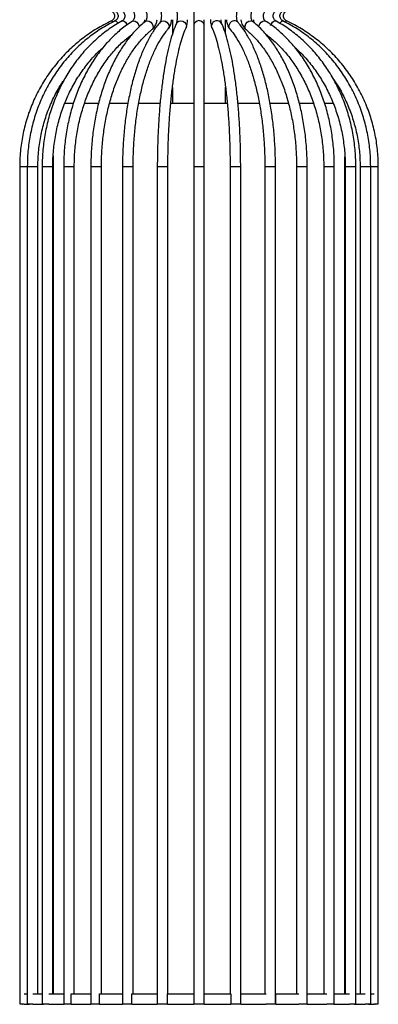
# Model space of a CAD drawing. Header units: millimetres. Extents: x 62 to 123, y 121 to 250.
# Tile 2 of 15: x 119.45 to 122.83, y 136.86 to 146.15. Entities that reach past the tile are written whole.
import ezdxf

# ---------------------------------------------------------------- set-up
doc = ezdxf.new("R2010")
doc.units = ezdxf.units.MM

msp = doc.modelspace()

# ---------------------------------------------------------------- linework, layer by layer
at = {"color": 7, "linetype": 'Continuous', "lineweight": 25}
for p, q in [((121.09165, 146.27292), (121.09165, 146.092)), ((120.89165, 146.14706), (120.89165, 146.01331)), ((121.09165, 146.092), (121.09165, 144.76335)), ((121.19165, 146.092), (121.19165, 146.14706)), ((121.19165, 144.76335), (121.19165, 146.092)), ((121.39165, 146.01456), (121.39165, 146.14706)), ((121.64688, 146.13149), (121.64748, 146.13102)), ((120.89165, 145.50881), (120.89165, 145.36024)), ((121.39165, 145.36024), (121.39165, 145.5092)), ((119.76665, 145.36024), (119.76665, 145.34911)), ((119.87171, 145.36024), (119.95213, 145.36024)), ((120.06288, 145.36024), (120.18995, 145.36024)), ((120.29859, 145.36024), (120.46828, 145.36024)), ((120.57297, 145.36024), (120.77314, 145.36024)), ((120.87521, 145.36024), (121.09165, 145.36024)), ((121.19165, 145.36024), (121.40846, 145.36024)), ((121.50959, 145.36024), (121.71128, 145.36024)), ((121.81431, 145.36024), (121.98642, 145.36024)), ((122.09296, 145.36024), (122.22119, 145.36024)), ((122.33189, 145.36024), (122.41104, 145.36024)), ((122.51665, 145.34918), (122.51665, 145.36024)), ((119.76665, 144.86369), (119.76665, 136.96024)), ((122.51665, 136.96024), (122.51665, 144.85482)), ((119.45069, 144.76335), (119.45069, 136.86335)), ((119.45069, 144.76335), (119.52241, 144.76335)), ((119.52241, 144.76335), (119.52241, 136.86335)), ((119.52241, 144.76335), (119.62241, 144.76335)), ((119.62241, 136.96024), (119.62241, 144.76335)), ((119.66271, 144.76335), (119.66271, 136.86335)), ((119.66271, 144.76335), (119.76271, 144.76335)), ((119.76271, 136.96024), (119.76271, 144.76335)), ((119.86546, 144.76335), (119.86546, 136.86335)), ((119.86546, 144.76335), (119.96546, 144.76335)), ((119.96546, 136.96024), (119.96546, 144.76335)), ((120.12181, 144.76335), (120.12181, 136.86335)), ((120.12181, 144.76335), (120.22181, 144.76335)), ((120.22181, 136.96024), (120.22181, 144.76335)), ((120.42054, 144.76335), (120.42054, 136.86335)), ((120.42054, 144.76335), (120.52054, 144.76335)), ((120.52054, 136.96024), (120.52054, 144.76335)), ((120.7486, 144.76335), (120.7486, 136.96024)), ((120.7486, 144.76335), (120.8486, 144.76335)), ((120.8486, 136.96024), (120.8486, 144.76335)), ((121.09165, 144.76335), (121.09165, 136.96024)), ((121.09165, 144.76335), (121.19165, 144.76335)), ((121.19165, 136.96024), (121.19165, 144.76335)), ((121.43471, 144.76335), (121.43471, 136.96024)), ((121.43471, 144.76335), (121.53471, 144.76335)), ((121.53471, 136.86335), (121.53471, 144.76335)), ((121.76277, 144.76335), (121.76277, 136.96024)), ((121.76277, 144.76335), (121.76709, 144.76335)), ((121.76709, 144.76335), (121.86277, 144.76335)), ((121.86277, 136.86335), (121.86277, 144.76335)), ((122.0615, 144.76335), (122.0615, 136.96024)), ((122.0615, 144.76335), (122.07105, 144.76335)), ((122.07105, 144.76335), (122.1615, 144.76335)), ((122.1615, 136.86335), (122.1615, 144.76335)), ((122.31784, 144.76335), (122.31784, 136.96024)), ((122.31784, 144.76335), (122.33439, 144.76335)), ((122.33439, 144.76335), (122.41784, 144.76335)), ((122.41784, 136.86335), (122.41784, 144.76335)), ((122.5206, 144.76335), (122.5206, 136.96024)), ((122.5206, 144.76335), (122.5456, 144.76335)), ((122.5456, 144.76335), (122.6206, 144.76335)), ((122.6206, 136.86335), (122.6206, 144.76335)), ((122.6609, 144.76335), (122.6609, 136.96024)), ((122.6609, 144.76335), (122.69545, 144.76335)), ((122.69545, 144.76335), (122.7609, 144.76335)), ((122.7609, 136.86335), (122.7609, 144.76335)), ((122.7609, 144.76335), (122.83261, 144.76335)), ((122.83261, 136.86335), (122.83261, 144.76335)), ((119.49132, 136.96024), (119.52241, 136.96024)), ((119.57334, 136.96024), (119.66271, 136.96024)), ((119.72405, 136.96024), (119.87108, 136.96024)), ((119.93689, 136.86024), (119.93689, 136.96024)), ((119.93689, 136.96024), (120.12286, 136.96024)), ((120.20254, 136.86024), (120.20254, 136.96024)), ((120.20254, 136.96024), (120.41933, 136.96024)), ((120.41933, 136.96024), (120.41933, 136.86024)), ((120.42054, 136.96024), (120.41933, 136.96024)), ((120.50937, 136.86024), (120.50937, 136.96024)), ((120.50937, 136.96024), (120.74748, 136.96024)), ((120.74748, 136.96024), (120.74748, 136.86024)), ((120.7486, 136.96024), (120.74748, 136.96024)), ((120.84392, 136.86024), (120.84392, 136.96024)), ((120.84392, 136.96024), (121.09292, 136.96024)), ((121.09292, 136.96024), (121.09292, 136.86024)), ((121.09325, 136.96024), (121.09292, 136.96024)), ((121.1915, 136.96024), (121.19062, 136.96024)), ((121.1915, 136.86024), (121.1915, 136.96024)), ((121.1915, 136.96024), (121.4405, 136.96024)), ((121.4405, 136.96024), (121.4405, 136.86024)), ((121.53686, 136.96024), (121.53471, 136.96024)), ((121.53686, 136.86024), (121.53686, 136.96024)), ((121.53686, 136.96024), (121.77495, 136.96024)), ((121.86485, 136.96024), (121.86277, 136.96024)), ((121.86485, 136.86024), (121.86485, 136.96024)), ((121.86485, 136.96024), (122.08162, 136.96024)), ((122.1611, 136.96024), (122.34706, 136.96024)), ((122.41266, 136.96024), (122.55967, 136.96024)), ((122.6206, 136.96024), (122.71018, 136.96024)), ((122.7609, 136.96024), (122.79204, 136.96024)), ((119.45069, 136.86335), (119.4919, 136.86335)), ((119.47665, 136.86335), (119.47665, 136.86024)), ((119.47665, 136.86024), (119.48121, 136.86024)), ((119.48121, 136.86335), (119.48121, 136.86024)), ((119.4919, 136.86024), (119.48121, 136.86024)), ((119.49132, 136.86024), (119.49132, 136.86335)), ((119.49132, 136.86024), (119.54311, 136.86024)), ((119.52241, 136.86335), (119.57334, 136.86335)), ((119.54311, 136.86335), (119.54311, 136.86024)), ((119.57334, 136.86024), (119.54311, 136.86024)), ((119.57334, 136.86024), (119.57334, 136.86335)), ((119.57334, 136.86024), (119.67498, 136.86024)), ((119.66271, 136.86335), (119.72405, 136.86335)), ((119.67498, 136.86335), (119.67498, 136.86024)), ((119.72405, 136.86024), (119.67498, 136.86024)), ((119.72405, 136.86024), (119.72405, 136.86335)), ((119.72405, 136.86024), (119.87108, 136.86024)), ((119.86546, 136.86335), (119.93689, 136.86335)), ((119.87108, 136.86335), (119.87108, 136.86024)), ((119.93689, 136.86024), (119.87108, 136.86024)), ((119.93689, 136.86024), (120.12286, 136.86024)), ((120.12181, 136.86335), (120.20254, 136.86335)), ((120.12286, 136.86335), (120.12286, 136.86024)), ((120.20254, 136.86024), (120.12286, 136.86024)), ((120.20254, 136.86024), (120.41933, 136.86024)), ((120.50937, 136.86024), (120.41933, 136.86024)), ((120.42054, 136.86335), (120.50937, 136.86335)), ((120.50937, 136.86024), (120.74748, 136.86024)), ((120.84392, 136.86024), (120.74748, 136.86024)), ((120.74861, 136.86335), (120.84392, 136.86335)), ((120.84392, 136.86024), (121.09292, 136.86024)), ((121.1915, 136.86024), (121.09292, 136.86024)), ((121.09325, 136.86335), (121.19062, 136.86335)), ((121.1915, 136.86024), (121.4405, 136.86024)), ((121.4405, 136.86335), (121.53471, 136.86335)), ((121.53686, 136.86024), (121.4405, 136.86024)), ((121.53686, 136.86024), (121.77495, 136.86024)), ((121.77495, 136.86335), (121.86277, 136.86335)), ((121.77495, 136.86335), (121.77495, 136.86024)), ((121.86485, 136.86024), (121.77495, 136.86024)), ((121.86485, 136.86024), (122.08162, 136.86024)), ((122.08162, 136.86335), (122.1615, 136.86335)), ((122.08162, 136.86335), (122.08162, 136.86024)), ((122.1611, 136.86024), (122.08162, 136.86024)), ((122.1611, 136.86024), (122.1611, 136.86335)), ((122.1611, 136.86024), (122.34706, 136.86024)), ((122.34706, 136.86335), (122.41784, 136.86335)), ((122.34706, 136.86335), (122.34706, 136.86024)), ((122.41266, 136.86024), (122.34706, 136.86024)), ((122.41266, 136.86024), (122.41266, 136.86335)), ((122.41266, 136.86024), (122.55967, 136.86024)), ((122.55967, 136.86335), (122.6206, 136.86335)), ((122.55967, 136.86335), (122.55967, 136.86024)), ((122.60855, 136.86024), (122.55967, 136.86024)), ((122.60855, 136.86024), (122.60855, 136.86335)), ((122.60855, 136.86024), (122.71018, 136.86024)), ((122.70877, 136.86335), (122.7609, 136.86335)), ((122.71018, 136.86335), (122.71018, 136.86024)), ((122.74026, 136.86024), (122.71018, 136.86024)), ((122.74026, 136.86024), (122.74026, 136.86335)), ((122.74026, 136.86024), (122.79204, 136.86024)), ((122.79143, 136.86335), (122.83261, 136.86335)), ((122.8021, 136.86024), (122.79143, 136.86024)), ((122.79204, 136.86335), (122.79204, 136.86024)), ((122.8021, 136.86024), (122.8021, 136.86335)), ((122.8021, 136.86024), (122.80665, 136.86024)), ((122.80665, 136.86024), (122.80665, 136.86335))]:
    msp.add_line(p, q, dxfattribs=at)
at = {"color": 7, "linetype": 'Continuous', "lineweight": 25, "flags": 128}
for points in [[(120.3173, 146.13719), (120.31751, 146.13723), (120.32112, 146.13379), (120.32724, 146.12428)], [(120.3516, 146.1368), (120.35353, 146.13723), (120.36098, 146.13379), (120.37039, 146.12398), (120.37822, 146.11277)], [(120.41854, 146.13592), (120.42399, 146.13723), (120.43496, 146.13379), (120.44708, 146.12398), (120.45848, 146.10931), (120.46404, 146.09951)], [(120.51488, 146.13423), (120.52582, 146.13723), (120.53983, 146.13379), (120.55412, 146.12398), (120.56651, 146.10931), (120.57512, 146.092), (120.57833, 146.0784)], [(120.63582, 146.13102), (120.64004, 146.13379), (120.65456, 146.13723), (120.671, 146.13379), (120.68684, 146.12398), (120.69967, 146.10931), (120.70754, 146.092), (120.70926, 146.07469), (120.70456, 146.06002), (120.69844, 146.05305)], [(120.77541, 146.12467), (120.78778, 146.13379), (120.8046, 146.13723), (120.82274, 146.13379), (120.83944, 146.12398), (120.85215, 146.10931), (120.85894, 146.092), (120.85879, 146.07469), (120.8517, 146.06002), (120.85116, 146.05938)], [(120.92804, 146.11216), (120.93608, 146.12398), (120.95098, 146.13379), (120.96936, 146.13723), (120.98841, 146.13379), (121.00524, 146.12398), (121.01728, 146.10931), (121.0227, 146.092), (121.02067, 146.07469), (121.01953, 146.07181)], [(121.26376, 146.07183), (121.26263, 146.07469), (121.26061, 146.092)], [(121.57576, 146.092), (121.58364, 146.10931), (121.59647, 146.12398), (121.61231, 146.13379), (121.62874, 146.13723), (121.64327, 146.13379), (121.64688, 146.13149)], [(121.70497, 146.07839), (121.70819, 146.092), (121.7168, 146.10931), (121.72919, 146.12398), (121.74348, 146.13379), (121.75749, 146.13723), (121.76844, 146.13422)], [(121.81585, 146.092), (121.82482, 146.10931), (121.83623, 146.12398), (121.84834, 146.13379), (121.85931, 146.13723), (121.86476, 146.13592)], [(121.90508, 146.11276), (121.91292, 146.12398), (121.92232, 146.13379), (121.92978, 146.13723), (121.9317, 146.13681)], [(121.95592, 146.12404), (121.96218, 146.13379), (121.9658, 146.13723), (121.96601, 146.13719)]]:
    msp.add_lwpolyline(points, dxfattribs=at)
at = {"color": 7, "linetype": 'Continuous', "lineweight": 25}
for centre, radius, start, end in [((121.14165, 146.08796), 0.05016, 4.621983, 175.378017), ((121.31111, 146.08718), 0.05074, 29.507455, 174.541557), ((121.46087, 146.08348), 0.03749, 166.853343, 219.953828), ((121.4751, 146.08539), 0.05117, 50.123101, 172.571255), ((121.6092, 146.07928), 0.03577, 159.16668, 227.237448)]:
    msp.add_arc(centre, radius, start, end, dxfattribs=at)
for points, knots in [([(120.3173, 146.22773), (120.32025, 146.2261), (120.3286, 146.2215), (120.3394, 146.20927), (120.34619, 146.19137), (120.3459, 146.17212), (120.33867, 146.15452), (120.32793, 146.14295), (120.31991, 146.1386), (120.3173, 146.13719)], [0, 0, 0, 0, 0.0907912, 0.2566746, 0.4237988, 0.5893973, 0.7543484, 0.9199563, 1, 1, 1, 1]), ([(120.3516, 146.22812), (120.35426, 146.22659), (120.36144, 146.22245), (120.37101, 146.21152), (120.37785, 146.19523), (120.37911, 146.17713), (120.37443, 146.15974), (120.36489, 146.14517), (120.35605, 146.1396), (120.3516, 146.1368)], [0, 0, 0, 0, 0.09085366, 0.24565208, 0.39149679, 0.54482822, 0.69503655, 0.84652918, 1, 1, 1, 1]), ([(120.41855, 146.229), (120.42064, 146.22769), (120.426, 146.22432), (120.43416, 146.21459), (120.44067, 146.19944), (120.44294, 146.18201), (120.4404, 146.1645), (120.43371, 146.14961), (120.42562, 146.14032), (120.42049, 146.13713), (120.41855, 146.13592)], [0, 0, 0, 0, 0.0911264, 0.2334664, 0.3654156, 0.5043364, 0.6404808, 0.7762216, 0.9154693, 1, 1, 1, 1]), ([(120.51488, 146.23069), (120.51622, 146.22973), (120.51934, 146.22748), (120.52602, 146.21888), (120.53199, 146.20447), (120.53485, 146.18668), (120.53376, 146.1683), (120.52903, 146.15201), (120.52142, 146.13924), (120.51716, 146.13597), (120.51488, 146.13423)], [0, 0, 0, 0, 0.0917756, 0.2144855, 0.3432857, 0.4705237, 0.5993652, 0.72797, 0.854506, 1, 1, 1, 1]), ([(120.63582, 146.23391), (120.63639, 146.23342), (120.63762, 146.23236), (120.64266, 146.22468), (120.64752, 146.21161), (120.65078, 146.19413), (120.65111, 146.17406), (120.64811, 146.15534), (120.6432, 146.14137), (120.6379, 146.13283), (120.63651, 146.13162), (120.63582, 146.13101)], [0, 0, 0, 0, 0.0921761, 0.1983991, 0.3063837, 0.4243068, 0.5512653, 0.6813416, 0.7928521, 0.8955251, 1, 1, 1, 1]), ([(120.77558, 146.23998), (120.77564, 146.23992), (120.77579, 146.23975), (120.77875, 146.23403), (120.78225, 146.22315), (120.78555, 146.20607), (120.78707, 146.18397), (120.78588, 146.16102), (120.7824, 146.14212), (120.77853, 146.13024), (120.77561, 146.12492), (120.77555, 146.12487), (120.77553, 146.12485)], [0, 0, 0, 0, 0.0617232, 0.1435784, 0.2397083, 0.3553228, 0.4883786, 0.6311478, 0.7568114, 0.863539, 0.951678, 1, 1, 1, 1]), ([(120.92807, 146.25266), (120.92828, 146.25215), (120.9287, 146.25112), (120.93085, 146.24293), (120.93321, 146.22889), (120.93532, 146.20665), (120.93604, 146.17848), (120.93482, 146.15045), (120.9322, 146.12891), (120.92961, 146.11664), (120.92816, 146.11244), (120.92807, 146.11225), (120.92806, 146.11221)], [0, 0, 0, 0, 0.0707767, 0.1443237, 0.2455704, 0.3724334, 0.5174113, 0.669914, 0.8004679, 0.9038187, 0.978444, 1, 1, 1, 1]), ([(121.50773, 146.12493), (121.50766, 146.125), (121.50751, 146.12516), (121.50456, 146.13089), (121.50106, 146.14177), (121.49776, 146.15885), (121.49624, 146.18095), (121.49743, 146.2039), (121.50091, 146.2228), (121.50477, 146.23468), (121.50769, 146.24), (121.50776, 146.24005), (121.50778, 146.24007)], [0, 0, 0, 0, 0.0617232, 0.14357843, 0.23970826, 0.35532277, 0.48837858, 0.63114779, 0.75681135, 0.86353897, 0.95167804, 1, 1, 1, 1]), ([(121.64749, 146.13101), (121.64692, 146.1315), (121.64569, 146.13256), (121.64065, 146.14024), (121.63579, 146.15331), (121.63253, 146.17079), (121.63219, 146.19086), (121.63519, 146.20958), (121.6401, 146.22355), (121.64541, 146.23209), (121.64679, 146.2333), (121.64749, 146.23391)], [0, 0, 0, 0, 0.0921761, 0.1983991, 0.3063837, 0.4243068, 0.5512653, 0.6813416, 0.7928521, 0.8955251, 1, 1, 1, 1]), ([(121.76842, 146.13423), (121.76709, 146.13519), (121.76396, 146.13744), (121.75728, 146.14604), (121.75132, 146.16045), (121.74845, 146.17824), (121.74955, 146.19662), (121.75427, 146.21291), (121.76189, 146.22568), (121.76615, 146.22895), (121.76842, 146.23069)], [0, 0, 0, 0, 0.0917756, 0.2144855, 0.3432857, 0.4705237, 0.5993652, 0.72797, 0.854506, 1, 1, 1, 1]), ([(121.86475, 146.13592), (121.86266, 146.13723), (121.8573, 146.1406), (121.84914, 146.15033), (121.84264, 146.16548), (121.84037, 146.18291), (121.8429, 146.20042), (121.8496, 146.21531), (121.85769, 146.2246), (121.86282, 146.22779), (121.86475, 146.229)], [0, 0, 0, 0, 0.0911264, 0.2334664, 0.3654156, 0.5043364, 0.6404808, 0.7762216, 0.9154693, 1, 1, 1, 1]), ([(121.93171, 146.1368), (121.92905, 146.13833), (121.92186, 146.14247), (121.91229, 146.1534), (121.90545, 146.16968), (121.9042, 146.18779), (121.90887, 146.20518), (121.91841, 146.21975), (121.92726, 146.22532), (121.93171, 146.22812)], [0, 0, 0, 0, 0.0908537, 0.2456521, 0.3914968, 0.5448282, 0.6950366, 0.8465292, 1, 1, 1, 1]), ([(121.96601, 146.13719), (121.96306, 146.13882), (121.9547, 146.14342), (121.9439, 146.15565), (121.93711, 146.17355), (121.9374, 146.1928), (121.94463, 146.2104), (121.95538, 146.22197), (121.9634, 146.22632), (121.96601, 146.22773)], [0, 0, 0, 0, 0.0907912, 0.2566746, 0.4237988, 0.5893973, 0.7543484, 0.9199563, 1, 1, 1, 1]), ([(120.3173, 146.13719), (120.29266, 146.12501), (120.22195, 146.09006), (120.11076, 146.02152), (119.98766, 145.92804), (119.87476, 145.82224), (119.77313, 145.70549), (119.68387, 145.57892), (119.60789, 145.44387), (119.546, 145.30175), (119.49877, 145.15402), (119.46697, 145.00223), (119.45249, 144.87131), (119.45116, 144.79152), (119.45069, 144.76335)], [0, 0, 0, 0, 0.0482274, 0.1384469, 0.2286953, 0.3189459, 0.4091988, 0.4994542, 0.5897121, 0.6799722, 0.7702346, 0.8604988, 0.9507646, 1, 1, 1, 1]), ([(120.3516, 146.1368), (120.32799, 146.1246), (120.26026, 146.0896), (120.15379, 146.02097), (120.03596, 145.92742), (119.92789, 145.82155), (119.83063, 145.70472), (119.74522, 145.57808), (119.67252, 145.44296), (119.61333, 145.30075), (119.56818, 145.15294), (119.53782, 145.00106), (119.5241, 144.8705), (119.52285, 144.7911), (119.52241, 144.76335)], [0, 0, 0, 0, 0.0482607, 0.1384719, 0.2287218, 0.3189935, 0.4092876, 0.4996035, 0.58994, 0.6802951, 0.7706664, 0.8610512, 0.9514469, 1, 1, 1, 1]), ([(120.41855, 146.13592), (120.39696, 146.12366), (120.33505, 146.08853), (120.2378, 146.0197), (120.13025, 145.92595), (120.03165, 145.81988), (119.94293, 145.70286), (119.86505, 145.57601), (119.79881, 145.44069), (119.74493, 145.2983), (119.7039, 145.15031), (119.6764, 144.99829), (119.66417, 144.8686), (119.66308, 144.79013), (119.66271, 144.76335)], [0, 0, 0, 0, 0.04832561, 0.13854522, 0.22883495, 0.31919743, 0.40962565, 0.50010995, 0.59063991, 0.68120572, 0.77179899, 0.86241301, 0.95304268, 1, 1, 1, 1]), ([(120.51488, 146.13423), (120.49621, 146.12188), (120.44269, 146.08648), (120.35875, 146.01724), (120.26604, 145.92304), (120.18111, 145.81653), (120.10477, 145.69906), (120.03785, 145.57179), (119.98104, 145.43609), (119.93493, 145.29339), (119.89995, 145.14518), (119.87664, 144.99302), (119.86661, 144.86505), (119.86575, 144.78836), (119.86546, 144.76335)], [0, 0, 0, 0, 0.0484164, 0.138756, 0.2292401, 0.3198874, 0.4106524, 0.5014936, 0.5923786, 0.683285, 0.7741968, 0.8651096, 0.9560237, 1, 1, 1, 1]), ([(120.63582, 146.13101), (120.62088, 146.11852), (120.57796, 146.08262), (120.51087, 146.0126), (120.43693, 145.91747), (120.36939, 145.81004), (120.30886, 145.69174), (120.25598, 145.56379), (120.21126, 145.4276), (120.17512, 145.28459), (120.14787, 145.13623), (120.1299, 144.98407), (120.12257, 144.85909), (120.12198, 144.78542), (120.12181, 144.76335)], [0, 0, 0, 0, 0.0485155, 0.1393946, 0.230523, 0.3218716, 0.4133026, 0.5047149, 0.5960769, 0.6873806, 0.7786307, 0.8698392, 0.9610212, 1, 1, 1, 1]), ([(120.77541, 146.12467), (120.76496, 146.11203), (120.73458, 146.07531), (120.68744, 146.00401), (120.63568, 145.90722), (120.58876, 145.79846), (120.547, 145.67922), (120.51072, 145.55069), (120.48019, 145.41419), (120.45566, 145.2711), (120.43732, 145.12286), (120.4254, 144.97099), (120.42093, 144.85048), (120.42062, 144.7812), (120.42054, 144.76335)], [0, 0, 0, 0, 0.0485751, 0.1411771, 0.2338361, 0.3263081, 0.4185242, 0.5105016, 0.6022829, 0.6939133, 0.7854329, 0.8768766, 0.9682743, 1, 1, 1, 1]), ([(120.62094, 146.11823), (120.62542, 146.12716), (120.63004, 146.13638), (120.63069, 146.14673), (120.63071, 146.14706)], [0, 0, 0, 0, 0.9675499, 1, 1, 1, 1]), ([(120.69837, 146.05299), (120.70475, 146.05897), (120.72062, 146.07385), (120.73824, 146.10501), (120.74416, 146.13234), (120.747, 146.14544)], [0, 0, 0, 0, 0.2589012, 0.6445505, 1, 1, 1, 1]), ([(120.92805, 146.11218), (120.92275, 146.09966), (120.90708, 146.06261), (120.88297, 145.991), (120.85653, 145.89359), (120.83278, 145.78485), (120.81171, 145.66598), (120.79346, 145.53799), (120.77812, 145.40211), (120.76584, 145.25968), (120.7567, 145.11214), (120.75082, 144.96102), (120.74876, 144.84409), (120.74863, 144.77816), (120.7486, 144.76335)], [0, 0, 0, 0, 0.0484947, 0.143463, 0.2373095, 0.3303034, 0.4227728, 0.5149097, 0.6068295, 0.698605, 0.7902847, 0.8819027, 0.9734847, 1, 1, 1, 1]), ([(120.85112, 146.05933), (120.85575, 146.06562), (120.86769, 146.08184), (120.87883, 146.11095), (120.88212, 146.13628), (120.88353, 146.14706)], [0, 0, 0, 0, 0.2665526, 0.687586, 1, 1, 1, 1]), ([(121.01954, 146.07182), (121.02167, 146.07751), (121.02761, 146.09339), (121.03223, 146.11737), (121.03347, 146.13882), (121.03386, 146.14558)], [0, 0, 0, 0, 0.2765788, 0.7717721, 1, 1, 1, 1]), ([(121.24877, 146.14879), (121.24987, 146.1355), (121.25233, 146.10567), (121.25969, 146.0839), (121.26377, 146.07182)], [0, 0, 0, 0, 0.4454898, 1, 1, 1, 1]), ([(121.35523, 146.11226), (121.35503, 146.11276), (121.3546, 146.11378), (121.35247, 146.12205), (121.35048, 146.13294), (121.34964, 146.14305), (121.3493, 146.14706)], [0, 0, 0, 0, 0.2267059, 0.4622854, 0.7865901, 1, 1, 1, 1]), ([(121.53471, 144.76335), (121.53462, 144.79022), (121.53435, 144.8682), (121.53138, 144.99683), (121.52476, 145.14715), (121.51487, 145.29349), (121.50189, 145.4343), (121.4859, 145.56816), (121.46706, 145.69371), (121.44551, 145.80971), (121.4214, 145.91512), (121.3948, 146.00884), (121.37235, 146.07235), (121.35868, 146.10421), (121.35526, 146.11218)], [0, 0, 0, 0, 0.0481217, 0.139661, 0.2312435, 0.3228599, 0.4145336, 0.5062947, 0.5981839, 0.6902602, 0.7826133, 0.8753863, 0.9688173, 1, 1, 1, 1]), ([(121.3998, 146.14562), (121.40152, 146.13391), (121.40566, 146.10584), (121.41763, 146.07803), (121.42921, 146.06316), (121.43219, 146.05933)], [0, 0, 0, 0, 0.3470972, 0.8320868, 1, 1, 1, 1]), ([(121.86277, 144.76335), (121.86259, 144.7904), (121.86206, 144.86885), (121.85623, 144.99826), (121.8432, 145.1495), (121.82375, 145.29679), (121.79819, 145.43862), (121.7667, 145.57357), (121.72954, 145.70029), (121.687, 145.81751), (121.63937, 145.92412), (121.58689, 146.01887), (121.54224, 146.08367), (121.51504, 146.11614), (121.50789, 146.12467)], [0, 0, 0, 0, 0.0480708, 0.1394246, 0.2308285, 0.32228, 0.4138084, 0.5054478, 0.5972384, 0.6892279, 0.7814701, 0.8740171, 0.9668912, 1, 1, 1, 1]), ([(121.53715, 146.14507), (121.53866, 146.13574), (121.54288, 146.10972), (121.5595, 146.07753), (121.57761, 146.06006), (121.58493, 146.05299)], [0, 0, 0, 0, 0.2499397, 0.696835, 1, 1, 1, 1]), ([(122.1615, 144.76335), (122.16124, 144.79057), (122.16047, 144.86938), (122.15202, 144.99933), (122.13314, 145.15115), (122.105, 145.29901), (122.068, 145.4414), (122.02245, 145.57684), (121.96876, 145.70396), (121.9074, 145.82142), (121.83894, 145.92804), (121.76393, 146.0224), (121.69906, 146.08826), (121.65915, 146.12135), (121.64749, 146.13101)], [0, 0, 0, 0, 0.0480749, 0.1392258, 0.230425, 0.3216618, 0.4129542, 0.5043188, 0.5957689, 0.6873106, 0.7789358, 0.8706077, 0.9622174, 1, 1, 1, 1]), ([(121.6542, 146.14706), (121.6549, 146.13827), (121.65567, 146.1286), (121.66009, 146.12073), (121.66049, 146.12001)], [0, 0, 0, 0, 0.90932472, 1, 1, 1, 1]), ([(122.41784, 144.76335), (122.41751, 144.79071), (122.41654, 144.86974), (122.40584, 145.00001), (122.38201, 145.15206), (122.34648, 145.30013), (122.29983, 145.44266), (122.24244, 145.57816), (122.17491, 145.70524), (122.09789, 145.82251), (122.01219, 145.92878), (121.91861, 146.02268), (121.8362, 146.08962), (121.78478, 146.12346), (121.76842, 146.13423)], [0, 0, 0, 0, 0.0481114, 0.1390112, 0.2299521, 0.3209107, 0.4118899, 0.5028896, 0.5939045, 0.684917, 0.7759019, 0.8668225, 0.9576309, 1, 1, 1, 1]), ([(122.6206, 144.76335), (122.6202, 144.79082), (122.61908, 144.86997), (122.60662, 145.00034), (122.57893, 145.15237), (122.5377, 145.3004), (122.48357, 145.44284), (122.41706, 145.57821), (122.33885, 145.7051), (122.24976, 145.82216), (122.15074, 145.9282), (122.04273, 146.02189), (121.94618, 146.0898), (121.88525, 146.12431), (121.86475, 146.13592)], [0, 0, 0, 0, 0.0481579, 0.1387805, 0.2294363, 0.320094, 0.4107491, 0.5013955, 0.5920252, 0.682628, 0.7731917, 0.8637029, 0.9541486, 1, 1, 1, 1]), ([(122.7609, 144.76335), (122.76047, 144.7909), (122.75923, 144.87009), (122.74558, 145.00046), (122.71527, 145.15237), (122.67016, 145.30026), (122.61098, 145.44256), (122.53827, 145.57779), (122.45282, 145.70454), (122.3555, 145.82147), (122.24735, 145.92742), (122.12941, 146.02105), (122.02293, 146.08967), (121.95523, 146.12465), (121.93171, 146.1368)], [0, 0, 0, 0, 0.0481977, 0.1385785, 0.228988, 0.3193953, 0.4097969, 0.5001895, 0.5905698, 0.6809345, 0.7712803, 0.861605, 0.9519066, 1, 1, 1, 1]), ([(122.83261, 144.76335), (122.83216, 144.79093), (122.83087, 144.87014), (122.81661, 145.00048), (122.78499, 145.15229), (122.73793, 145.30009), (122.6762, 145.44229), (122.60037, 145.57744), (122.51124, 145.70412), (122.40974, 145.821), (122.29695, 145.92694), (122.17394, 146.02057), (122.06233, 146.08954), (121.99113, 146.12476), (121.96601, 146.13719)], [0, 0, 0, 0, 0.0482203, 0.1384599, 0.2287275, 0.3189947, 0.4092609, 0.4995257, 0.5897888, 0.6800499, 0.7703087, 0.860565, 0.9508189, 1, 1, 1, 1]), ([(119.96546, 144.76335), (119.96578, 144.78936), (119.96671, 144.86518), (119.97706, 144.99033), (120.00024, 145.13664), (120.03477, 145.27878), (120.08004, 145.41514), (120.13554, 145.5442), (120.20065, 145.66449), (120.27452, 145.77489), (120.35657, 145.8735), (120.43487, 145.95184), (120.48782, 145.99117), (120.50889, 146.00682)], [0, 0, 0, 0, 0.05127641, 0.14950481, 0.24774999, 0.34597313, 0.4441712, 0.54234555, 0.64050429, 0.73865866, 0.83683484, 0.93507425, 1, 1, 1, 1]), ([(120.22181, 144.76335), (120.22206, 144.7895), (120.2228, 144.86555), (120.23099, 144.99102), (120.24931, 145.13759), (120.27657, 145.27994), (120.31228, 145.41644), (120.35602, 145.54555), (120.40723, 145.66583), (120.46525, 145.77592), (120.52934, 145.87468), (120.59869, 145.96088), (120.65599, 146.01805), (120.68986, 146.04597), (120.69837, 146.05299)], [0, 0, 0, 0, 0.0483687, 0.140697, 0.2330302, 0.3253171, 0.4175387, 0.5096776, 0.6017207, 0.6936636, 0.7855193, 0.8773314, 0.96916, 1, 1, 1, 1]), ([(120.52054, 144.76335), (120.52071, 144.78966), (120.52122, 144.86608), (120.52691, 144.99211), (120.53962, 145.13927), (120.55852, 145.2822), (120.58327, 145.41926), (120.61357, 145.54888), (120.64901, 145.66957), (120.68908, 145.77991), (120.73319, 145.87868), (120.78063, 145.96454), (120.82055, 146.02276), (120.84437, 146.05126), (120.85112, 146.05933)], [0, 0, 0, 0, 0.0483712, 0.1404923, 0.2326146, 0.3246787, 0.416653, 0.5085013, 0.6001805, 0.6916403, 0.782825, 0.8736826, 0.9641926, 1, 1, 1, 1]), ([(120.8486, 144.76335), (120.84869, 144.78984), (120.84895, 144.86674), (120.85188, 144.99355), (120.85841, 145.14163), (120.86813, 145.28553), (120.88086, 145.42363), (120.89647, 145.55436), (120.91474, 145.67623), (120.93542, 145.78781), (120.95821, 145.88779), (120.9827, 145.97469), (121.00348, 146.03419), (121.01588, 146.06325), (121.01954, 146.07182)], [0, 0, 0, 0, 0.0483227, 0.1402638, 0.2322152, 0.3241254, 0.4159691, 0.5077138, 0.5993148, 0.6907077, 0.7817955, 0.8724274, 0.962363, 1, 1, 1, 1]), ([(121.26377, 146.07182), (121.26843, 146.06081), (121.28167, 146.02951), (121.30305, 145.9667), (121.32705, 145.8799), (121.34946, 145.78), (121.36986, 145.6684), (121.38789, 145.54642), (121.40329, 145.41556), (121.41583, 145.27732), (121.42536, 145.1333), (121.43171, 144.98512), (121.43441, 144.86108), (121.43463, 144.78701), (121.43471, 144.76335)], [0, 0, 0, 0, 0.0479759, 0.1362945, 0.2256102, 0.3158654, 0.4067259, 0.4979814, 0.5894988, 0.6811924, 0.7730047, 0.8648958, 0.956836, 1, 1, 1, 1]), ([(121.43219, 146.05933), (121.44121, 146.04843), (121.46729, 146.01692), (121.50912, 145.95388), (121.55606, 145.86653), (121.59953, 145.76655), (121.63891, 145.65525), (121.67365, 145.53376), (121.70324, 145.40348), (121.72728, 145.26589), (121.74546, 145.12255), (121.75746, 144.97512), (121.76228, 144.85466), (121.76266, 144.78395), (121.76277, 144.76335)], [0, 0, 0, 0, 0.0479052, 0.13842, 0.2290469, 0.319909, 0.4110663, 0.5024965, 0.5941524, 0.6859845, 0.7779484, 0.8700055, 0.9621228, 1, 1, 1, 1]), ([(121.58493, 146.05299), (121.59815, 146.04195), (121.63682, 146.0096), (121.6983, 145.9453), (121.76701, 145.85626), (121.83011, 145.75489), (121.88689, 145.64255), (121.93666, 145.52037), (121.97883, 145.38968), (122.01286, 145.25194), (122.03837, 145.10866), (122.05493, 144.96148), (122.06099, 144.84567), (122.0614, 144.77955), (122.0615, 144.76335)], [0, 0, 0, 0, 0.0479522, 0.1403713, 0.232589, 0.3246632, 0.4167077, 0.5087767, 0.6009055, 0.6931034, 0.7853649, 0.8776772, 0.9700235, 1, 1, 1, 1]), ([(121.76961, 146.01197), (121.79988, 145.98833), (121.86182, 145.93995), (121.94784, 145.85018), (122.02818, 145.74809), (122.10009, 145.6348), (122.16292, 145.51193), (122.21592, 145.3807), (122.25849, 145.24261), (122.29016, 145.09916), (122.31046, 144.95198), (122.31736, 144.83936), (122.31776, 144.77644), (122.31784, 144.76335)], [0, 0, 0, 0, 0.0938312, 0.1919797, 0.2899525, 0.3878108, 0.4856029, 0.5833622, 0.6811078, 0.778849, 0.876591, 0.9743336, 1, 1, 1, 1]), ([(119.76271, 144.76335), (119.76308, 144.78924), (119.76416, 144.86495), (119.77623, 144.98999), (119.80334, 145.13631), (119.84374, 145.27848), (119.89672, 145.41493), (119.96182, 145.54404), (120.03803, 145.66479), (120.12543, 145.77436), (120.19337, 145.84852), (120.23416, 145.88192), (120.23995, 145.88666)], [0, 0, 0, 0, 0.0598255, 0.1749096, 0.2900248, 0.4051364, 0.5202501, 0.6353739, 0.7505187, 0.865699, 0.9809329, 1, 1, 1, 1]), ([(122.04587, 145.88334), (122.06039, 145.87087), (122.10942, 145.82873), (122.18401, 145.74397), (122.26846, 145.63083), (122.34163, 145.50731), (122.40335, 145.37574), (122.45274, 145.23733), (122.48934, 145.09367), (122.51218, 144.94894), (122.52001, 144.83821), (122.52049, 144.77717), (122.5206, 144.76335)], [0, 0, 0, 0, 0.0487416, 0.1646153, 0.2803979, 0.3961064, 0.5117572, 0.6273643, 0.7429391, 0.8584899, 0.9679575, 1, 1, 1, 1]), ([(119.62241, 144.76335), (119.62281, 144.78917), (119.624, 144.86483), (119.63727, 144.98988), (119.6672, 145.13629), (119.71157, 145.27874), (119.77069, 145.41482), (119.82503, 145.51756), (119.86352, 145.57127), (119.87349, 145.58519)], [0, 0, 0, 0, 0.0882411, 0.2586199, 0.4290533, 0.5994903, 0.7699382, 0.9404044, 1, 1, 1, 1]), ([(122.41155, 145.58258), (122.42914, 145.55659), (122.47423, 145.48997), (122.53255, 145.37302), (122.58714, 145.2347), (122.6271, 145.09078), (122.65202, 144.94592), (122.66031, 144.83614), (122.66079, 144.77612), (122.6609, 144.76335)], [0, 0, 0, 0, 0.1094907, 0.2806876, 0.4518467, 0.6229741, 0.7940759, 0.956182, 1, 1, 1, 1])]:
    msp.add_open_spline(points, degree=3, knots=knots, dxfattribs=at)

doc.saveas('drawing.dxf')
